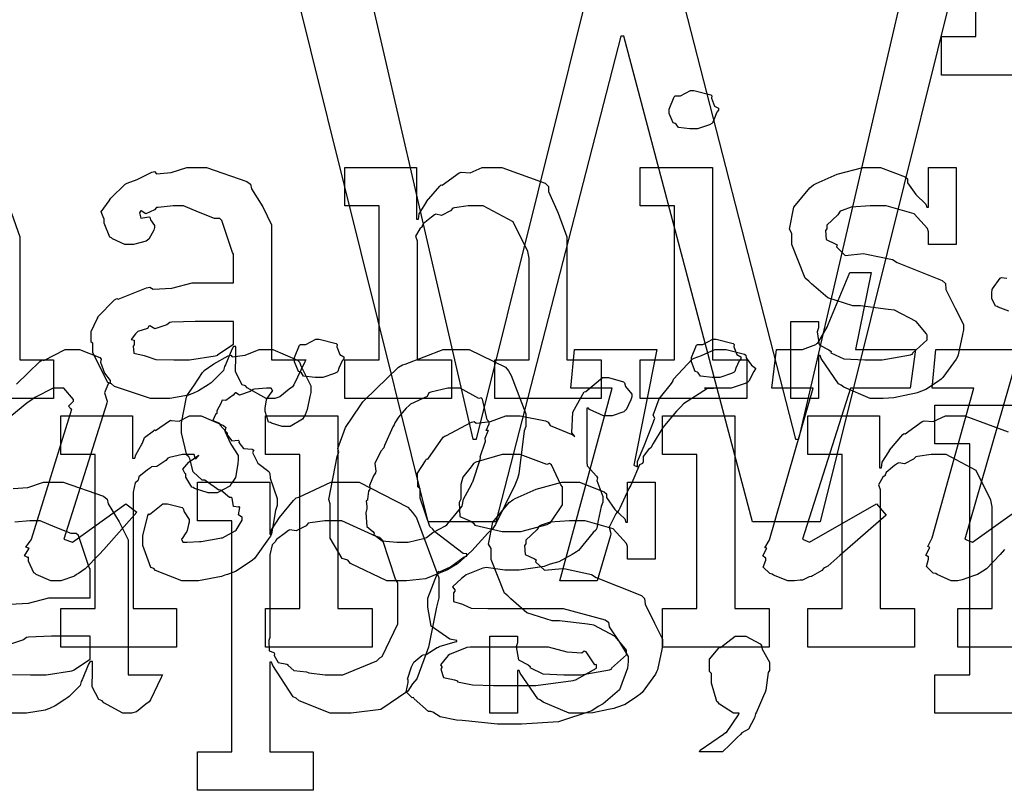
# Model space of a CAD drawing. Extents: x 0 to 8.5, y 0 to 11.
# Tile 99 of 256: x 2.419 to 2.774, y 3.754 to 4.032. Entities that reach past the tile are written whole.
import ezdxf

# ---------------------------------------------------------------- set-up
doc = ezdxf.new("R2010")
doc.units = 0
doc.layers.get('0').update_dxf_attribs({"linetype": 'CONTINUOUS'})

msp = doc.modelspace()

# ---------------------------------------------------------------- linework, layer by layer
at = {"color": 0}
for points in [[(2.79292, 4.01167), (2.75125, 4.01167), (2.75125, 4.02556), (2.75125, 4.02556), (2.76361, 4.02556), (2.76361, 4.10889), (2.75125, 4.10889), (2.75125, 4.12278), (2.77729, 4.12278)], [(2.54422, 4.04497), (2.58219, 3.88026), (2.5835, 3.88026), (2.62799, 4.05886)], [(2.65272, 4.05886), (2.69851, 3.88026), (2.69982, 3.88026), (2.73801, 4.04497)], [(2.75581, 4.04497), (2.70742, 3.85053), (2.68311, 3.85053), (2.63667, 4.02567), (2.63558, 4.02567), (2.59044, 3.85053), (2.56614, 3.85053), (2.51774, 4.04497)], [(2.41585, 3.96181), (2.41878, 3.95324), (2.41878, 3.95036), (2.41878, 3.9089), (2.43093, 3.9089), (2.43093, 3.89501), (2.39274, 3.89501)], [(2.77556, 3.92649), (2.77165, 3.92796), (2.77132, 3.92822), (2.77067, 3.92833), (2.76938, 3.93104), (2.76938, 3.93192), (2.76938, 3.93192), (2.76938, 3.93272), (2.76938, 3.933), (2.76938, 3.933), (2.76953, 3.9344), (2.76958, 3.93451), (2.76958, 3.93451), (2.7724, 3.93842), (2.77285, 3.93864), (2.77285, 3.93864), (2.77479, 3.93842)], [(2.41764, 3.90012), (2.42606, 3.90831), (2.42692, 3.9089), (2.42746, 3.90869), (2.43517, 3.9126), (2.43778, 3.9126), (2.44038, 3.9126), (2.44764, 3.90972), (2.44819, 3.90913), (2.44792, 3.90804), (2.44933, 3.90408), (2.45144, 3.90153), (2.45144, 3.90067), (2.45063, 3.90022), (2.44937, 3.89697), (2.45036, 3.89399), (2.45014, 3.89328), (2.43474, 3.84424), (2.43778, 3.84315), (2.45708, 3.85704), (2.46099, 3.854), (2.44906, 3.84056), (2.44737, 3.83876), (2.44233, 3.8335), (2.43994, 3.83187), (2.43929, 3.83143), (2.43847, 3.83089), (2.43354, 3.82926), (2.43192, 3.82926), (2.43192, 3.82926), (2.43001, 3.82926), (2.42475, 3.83143), (2.42432, 3.83187), (2.42389, 3.83208), (2.42193, 3.83632), (2.42193, 3.83772), (2.42165, 3.83762), (2.42046, 3.83822), (2.4221, 3.84071), (2.42215, 3.84099), (2.42199, 3.84093), (2.42101, 3.84131), (2.4229, 3.84403), (2.42301, 3.84424), (2.43756, 3.89111), (2.43728, 3.89111), (2.43631, 3.89219), (2.43821, 3.89399), (2.43821, 3.89458), (2.43821, 3.89458), (2.43463, 3.89871), (2.43343, 3.89871), (2.43087, 3.89871), (2.42421, 3.89529), (2.42324, 3.89458), (2.42133, 3.89328), (2.4159, 3.88883)], [(2.77393, 3.84056), (2.7724, 3.83871), (2.76747, 3.8335), (2.76481, 3.83187), (2.76417, 3.83143), (2.76275, 3.831), (2.75868, 3.82954), (2.75706, 3.82926), (2.75657, 3.82926), (2.75657, 3.82926), (2.75472, 3.82926), (2.74963, 3.83143), (2.74918, 3.83187), (2.74826, 3.83203), (2.74576, 3.83436), (2.74658, 3.83708), (2.74658, 3.83794), (2.74642, 3.83789), (2.74556, 3.83843), (2.7469, 3.84093), (2.74701, 3.84119), (2.74696, 3.84119), (2.74625, 3.84158), (2.74778, 3.84446), (2.74789, 3.84467), (2.76286, 3.89871), (2.74789, 3.89871), (2.74918, 3.9126), (2.77935, 3.9126), (2.7596, 3.84424), (2.76243, 3.84315), (2.78174, 3.85704)], [(2.80957, 3.78142), (2.74881, 3.78142), (2.74881, 3.79531), (2.74881, 3.79531), (2.76139, 3.79531), (2.76139, 3.87864), (2.74881, 3.87864), (2.74881, 3.89253), (2.80458, 3.89253)], [(2.79551, 3.80533), (2.75711, 3.80533), (2.75711, 3.81922), (2.76947, 3.81922), (2.76947, 3.8559), (2.76904, 3.85835), (2.76378, 3.86897), (2.75288, 3.87478), (2.74929, 3.87478), (2.74744, 3.87478), (2.74251, 3.87408), (2.74192, 3.87392), (2.74115, 3.87304), (2.73785, 3.87136), (2.73583, 3.87181), (2.7354, 3.87153), (2.73432, 3.87076), (2.73122, 3.86828), (2.73096, 3.86746), (2.73085, 3.86719), (2.73008, 3.86654), (2.72851, 3.86382), (2.72911, 3.86214), (2.72911, 3.86154), (2.72911, 3.81922), (2.74149, 3.81922), (2.74149, 3.80533), (2.70307, 3.80533), (2.70307, 3.81922), (2.70307, 3.81922), (2.71544, 3.81922), (2.71544, 3.87478), (2.70307, 3.87478), (2.70307, 3.88867), (2.72889, 3.88867), (2.72889, 3.87001), (2.72954, 3.87001), (2.72954, 3.87001), (2.72982, 3.87196), (2.73221, 3.87576), (2.73258, 3.87631), (2.73247, 3.87636), (2.73725, 3.88194), (2.73779, 3.88238), (2.73817, 3.88222), (2.74425, 3.88667), (2.74496, 3.88693), (2.74496, 3.88693), (2.74821, 3.88672), (2.75261, 3.88867), (2.75407, 3.88867), (2.75965, 3.88867), (2.77528, 3.88292)], [(2.41644, 3.86247), (2.42165, 3.86285), (2.42731, 3.86475), (2.42919, 3.86475), (2.43446, 3.86475), (2.44894, 3.85969), (2.45025, 3.85867), (2.45068, 3.85704), (2.45469, 3.85053), (2.45785, 3.84397), (2.45785, 3.84174), (2.45785, 3.79531), (2.47021, 3.79531), (2.46978, 3.79438), (2.46593, 3.78624), (2.46544, 3.78554), (2.46425, 3.78472), (2.46083, 3.78196), (2.45904, 3.78142), (2.4585, 3.78142), (2.456, 3.78142), (2.44906, 3.78521), (2.44851, 3.78597), (2.44732, 3.78635), (2.44488, 3.79096), (2.44504, 3.79665), (2.44504, 3.79856), (2.44504, 3.80007), (2.44417, 3.80007), (2.44362, 3.7991), (2.44125, 3.79351), (2.44092, 3.79292), (2.4406, 3.79144), (2.43664, 3.78749), (2.43614, 3.78706), (2.435, 3.78635), (2.43158, 3.78413), (2.42947, 3.78321), (2.42876, 3.78293), (2.4279, 3.78256), (2.42122, 3.78142), (2.419, 3.78142), (2.419, 3.78142), (2.41428, 3.78142)], [(2.41515, 3.82081), (2.42199, 3.82118), (2.42931, 3.82308), (2.43181, 3.82308), (2.44417, 3.82308), (2.44417, 3.8335), (2.44385, 3.83404), (2.44, 3.8456), (2.43918, 3.84631), (2.43733, 3.84631), (2.43153, 3.84858), (2.42617, 3.85086), (2.42443, 3.85086), (2.42242, 3.85086), (2.41699, 3.85032)], [(2.41618, 3.79546), (2.42269, 3.79531), (2.42486, 3.79531), (2.42486, 3.79531), (2.42828, 3.79531), (2.43756, 3.79676), (2.43853, 3.79704), (2.43847, 3.79719), (2.44417, 3.801), (2.44417, 3.80225), (2.44417, 3.80919), (2.43332, 3.80919), (2.43028, 3.80919), (2.42199, 3.80886), (2.42117, 3.80875), (2.42008, 3.80789), (2.41581, 3.80653)]]:
    msp.add_lwpolyline(points, dxfattribs=at)
for points in [[(2.66189, 3.99224), (2.66049, 3.99224), (2.65631, 3.99274), (2.65549, 3.99393), (2.65517, 3.99419), (2.6544, 3.99436), (2.653, 3.99783), (2.653, 3.99897), (2.653, 3.9994), (2.653, 3.9994), (2.65479, 4.00385), (2.65517, 4.00418), (2.65517, 4.00418), (2.65713, 4.00418), (2.66069, 4.00613), (2.66189, 4.00613), (2.66189, 4.00613), (2.66803, 4.0045), (2.6684, 4.00418), (2.66829, 4.00331), (2.66938, 4.00049), (2.67079, 3.99968), (2.67079, 3.9994), (2.67079, 3.99897), (2.67025, 3.99821), (2.66906, 3.99556), (2.66863, 3.99442), (2.6684, 3.99419), (2.66749, 3.99371), (2.66325, 3.99224), (2.66189, 3.99224)], [(2.47071, 3.89501), (2.46599, 3.89501), (2.45296, 3.89936), (2.45182, 3.90022), (2.45057, 3.90072), (2.4451, 3.91146), (2.4451, 3.91499), (2.44456, 3.91525), (2.4445, 3.91917), (2.44672, 3.92367), (2.44706, 3.92432), (2.44694, 3.92443), (2.45301, 3.93061), (2.45378, 3.93104), (2.45426, 3.93083), (2.46446, 3.93494), (2.46571, 3.93517), (2.46685, 3.9344), (2.47368, 3.93479), (2.48101, 3.93668), (2.48351, 3.93668), (2.49588, 3.93668), (2.49588, 3.9471), (2.49556, 3.94764), (2.49169, 3.95921), (2.49089, 3.9599), (2.48904, 3.9599), (2.48324, 3.96218), (2.47786, 3.96446), (2.47613, 3.96446), (2.47412, 3.96446), (2.46869, 3.96392), (2.4681, 3.96382), (2.46744, 3.96306), (2.46431, 3.96164), (2.46257, 3.96268), (2.46224, 3.96251), (2.46224, 3.96229), (2.46197, 3.96197), (2.46251, 3.96001), (2.46539, 3.96056), (2.46571, 3.96035), (2.46588, 3.95942), (2.46744, 3.95736), (2.46744, 3.95665), (2.46718, 3.95568), (2.46528, 3.95242), (2.46485, 3.9521), (2.46442, 3.95171), (2.45985, 3.95057), (2.45833, 3.95057), (2.45671, 3.95057), (2.45226, 3.95258), (2.45182, 3.95296), (2.45128, 3.95318), (2.44922, 3.95822), (2.44922, 3.9599), (2.44906, 3.9599), (2.44819, 3.96235), (2.45101, 3.96631), (2.45139, 3.96685), (2.45167, 3.96724), (2.45682, 3.97228), (2.45747, 3.97271), (2.45747, 3.97265), (2.46115, 3.97401), (2.46647, 3.97661), (2.46744, 3.97683), (2.46815, 3.97607), (2.47336, 3.97646), (2.479, 3.97835), (2.4809, 3.97835), (2.48617, 3.97835), (2.50065, 3.97331), (2.50196, 3.97228), (2.50239, 3.97065), (2.5064, 3.96414), (2.50956, 3.95757), (2.50956, 3.95535), (2.50956, 3.9089), (2.52192, 3.9089), (2.52149, 3.90799), (2.51764, 3.89985), (2.51714, 3.89914), (2.51594, 3.89833), (2.51253, 3.89556), (2.51074, 3.89501), (2.51019, 3.89501), (2.50771, 3.89501), (2.50076, 3.89882), (2.50022, 3.89958), (2.49903, 3.89996), (2.49658, 3.90457), (2.49675, 3.91026), (2.49675, 3.91217), (2.49675, 3.91368), (2.49588, 3.91368), (2.49533, 3.91271), (2.49294, 3.90712), (2.49262, 3.90653), (2.49229, 3.90506), (2.48833, 3.9011), (2.48785, 3.90067), (2.48671, 3.89996), (2.48329, 3.89774), (2.48118, 3.89681), (2.48047, 3.89654), (2.4796, 3.89615), (2.47293, 3.89501), (2.47071, 3.89501)], [(2.53608, 3.9089), (2.54844, 3.9089), (2.54844, 3.96446), (2.53608, 3.96446), (2.53608, 3.97835), (2.5619, 3.97835), (2.5619, 3.95969), (2.56256, 3.95969), (2.56256, 3.95969), (2.56282, 3.96164), (2.56521, 3.96544), (2.5656, 3.96599), (2.56549, 3.96604), (2.57026, 3.97163), (2.57081, 3.97206), (2.57118, 3.9719), (2.57726, 3.97635), (2.57796, 3.97661), (2.57796, 3.97661), (2.58122, 3.9764), (2.58561, 3.97835), (2.58708, 3.97835), (2.59267, 3.97835), (2.60829, 3.9726), (2.60943, 3.9714), (2.60954, 3.96967), (2.61296, 3.96181), (2.61615, 3.95324), (2.61615, 3.95036), (2.61615, 3.9089), (2.62853, 3.9089), (2.62853, 3.89501), (2.59011, 3.89501), (2.59011, 3.9089), (2.60249, 3.9089), (2.60249, 3.94558), (2.60206, 3.94803), (2.59679, 3.95865), (2.58589, 3.96446), (2.58231, 3.96446), (2.58046, 3.96446), (2.57553, 3.96376), (2.57493, 3.9636), (2.57417, 3.96272), (2.57086, 3.96104), (2.56885, 3.96149), (2.56842, 3.96121), (2.56733, 3.96044), (2.56424, 3.95796), (2.56396, 3.95714), (2.56386, 3.95687), (2.5631, 3.95622), (2.56153, 3.9535), (2.56213, 3.95182), (2.56213, 3.95122), (2.56213, 3.9089), (2.57449, 3.9089), (2.57449, 3.89501), (2.53608, 3.89501), (2.53608, 3.9089)], [(2.64258, 3.9089), (2.65494, 3.9089), (2.65494, 3.96446), (2.64258, 3.96446), (2.64258, 3.97835), (2.66863, 3.97835), (2.66863, 3.9089), (2.68099, 3.9089), (2.68099, 3.89501), (2.64258, 3.89501), (2.64258, 3.9089)], [(2.72894, 3.89501), (2.72547, 3.89501), (2.71604, 3.89903), (2.71506, 3.89979), (2.71408, 3.90022), (2.70779, 3.90944), (2.70747, 3.91043), (2.70682, 3.91043), (2.70682, 3.89501), (2.69683, 3.89501), (2.69683, 3.92279), (2.70682, 3.92279), (2.70682, 3.92042), (2.70637, 3.91906), (2.70714, 3.91428), (2.71061, 3.91249), (2.71137, 3.91194), (2.71126, 3.91151), (2.71599, 3.90929), (2.72358, 3.9089), (2.72613, 3.9089), (2.72982, 3.9089), (2.74001, 3.91075), (2.74089, 3.91108), (2.74072, 3.91129), (2.7461, 3.91618), (2.7461, 3.91781), (2.74576, 3.91829), (2.74208, 3.92275), (2.73432, 3.92681), (2.73199, 3.92714), (2.722, 3.92844), (2.71929, 3.92844), (2.71018, 3.93126), (2.70437, 3.93631), (2.70335, 3.93733), (2.7021, 3.93837), (2.69726, 3.95047), (2.69726, 3.95449), (2.6964, 3.95606), (2.69792, 3.96403), (2.70378, 3.97103), (2.70508, 3.97206), (2.706, 3.9725), (2.7136, 3.97586), (2.72282, 3.97835), (2.72592, 3.97835), (2.72917, 3.97835), (2.73807, 3.97493), (2.73893, 3.97424), (2.73893, 3.97282), (2.74192, 3.96853), (2.74556, 3.96511), (2.74588, 3.96403), (2.74653, 3.96403), (2.74653, 3.97835), (2.75651, 3.97835), (2.75651, 3.95057), (2.74653, 3.95057), (2.74653, 3.95514), (2.74615, 3.95632), (2.74132, 3.96158), (2.73122, 3.96446), (2.72786, 3.96446), (2.72553, 3.96446), (2.71864, 3.96397), (2.71539, 3.96283), (2.71463, 3.96251), (2.71382, 3.96121), (2.70985, 3.95747), (2.70985, 3.95622), (2.70936, 3.95557), (2.70958, 3.95231), (2.71289, 3.95079), (2.71354, 3.95036), (2.71332, 3.94971), (2.71653, 3.94661), (2.72304, 3.94726), (2.72418, 3.9471), (2.73351, 3.94515), (2.73519, 3.94401), (2.75151, 3.9375), (2.75261, 3.93647), (2.75282, 3.93435), (2.75618, 3.92757), (2.75911, 3.92171), (2.75911, 3.91976), (2.75885, 3.91803), (2.75726, 3.91075), (2.75694, 3.91), (2.75657, 3.90918), (2.75174, 3.90256), (2.75108, 3.90196), (2.74978, 3.90093), (2.74561, 3.89817), (2.74246, 3.89708), (2.74154, 3.89675), (2.73964, 3.89638), (2.734, 3.89524), (2.73019, 3.89501), (2.72894, 3.89501)], [(2.6976, 3.82926), (2.69575, 3.82926), (2.6906, 3.83128), (2.69021, 3.83165), (2.68929, 3.83182), (2.6869, 3.83415), (2.68782, 3.83669), (2.68782, 3.83751), (2.68767, 3.83746), (2.68674, 3.83822), (2.68815, 3.84071), (2.68826, 3.84099), (2.68815, 3.84093), (2.68756, 3.84115), (2.68907, 3.84381), (2.68913, 3.84403), (2.70497, 3.89871), (2.69, 3.89871), (2.69174, 3.9126), (2.69933, 3.9126), (2.70107, 3.9126), (2.70589, 3.91444), (2.70628, 3.91476), (2.7066, 3.91499), (2.71007, 3.92096), (2.71039, 3.92171), (2.71821, 3.94038), (2.72581, 3.94038), (2.72017, 3.9126), (2.74186, 3.9126), (2.7399, 3.89871), (2.71843, 3.89871), (2.70107, 3.84424), (2.70367, 3.84315), (2.72775, 3.85704), (2.73122, 3.85292), (2.71451, 3.83838), (2.71349, 3.8374), (2.71024, 3.83453), (2.70899, 3.83388), (2.70865, 3.83361), (2.70806, 3.83296), (2.70464, 3.831), (2.70432, 3.83078), (2.70344, 3.83062), (2.70128, 3.82958), (2.70107, 3.82949), (2.70019, 3.82949), (2.69824, 3.82926), (2.6976, 3.82926)], [(2.47657, 3.9089), (2.47999, 3.9089), (2.48926, 3.91037), (2.49024, 3.91064), (2.49018, 3.91081), (2.49588, 3.91461), (2.49588, 3.91585), (2.49588, 3.92279), (2.48503, 3.92279), (2.48199, 3.92279), (2.47368, 3.92247), (2.47287, 3.92236), (2.47179, 3.9215), (2.4675, 3.92014), (2.46571, 3.92122), (2.46528, 3.92106), (2.4649, 3.92025), (2.46137, 3.91911), (2.46115, 3.91889), (2.46056, 3.91829), (2.45899, 3.91624), (2.46007, 3.91596), (2.46007, 3.91585), (2.46007, 3.91433), (2.45969, 3.9139), (2.45996, 3.91129), (2.46365, 3.91049), (2.46442, 3.91021), (2.46442, 3.91021), (2.46789, 3.90907), (2.47439, 3.9089), (2.47657, 3.9089)], [(2.52675, 3.90256), (2.52533, 3.90256), (2.52115, 3.90306), (2.52035, 3.90424), (2.52001, 3.90451), (2.51926, 3.90468), (2.51785, 3.90815), (2.51785, 3.90929), (2.51785, 3.90972), (2.51785, 3.90972), (2.51964, 3.91417), (2.52001, 3.9145), (2.52001, 3.9145), (2.52197, 3.9145), (2.52556, 3.91644), (2.52675, 3.91644), (2.52675, 3.91644), (2.53288, 3.91482), (2.53326, 3.9145), (2.53315, 3.91363), (2.53424, 3.91081), (2.53564, 3.91), (2.53564, 3.90972), (2.53564, 3.90929), (2.5351, 3.90853), (2.5339, 3.90587), (2.53347, 3.90474), (2.53326, 3.90451), (2.53233, 3.90403), (2.5281, 3.90256), (2.52675, 3.90256)], [(2.66992, 3.90256), (2.66851, 3.90256), (2.66433, 3.90306), (2.66351, 3.90424), (2.66319, 3.90451), (2.66243, 3.90468), (2.66103, 3.90815), (2.66103, 3.90929), (2.66103, 3.90972), (2.66103, 3.90972), (2.66282, 3.91417), (2.66319, 3.9145), (2.66319, 3.9145), (2.66515, 3.9145), (2.66872, 3.91644), (2.66992, 3.91644), (2.66992, 3.91644), (2.67606, 3.91482), (2.67643, 3.9145), (2.67632, 3.91363), (2.6774, 3.91081), (2.67882, 3.91), (2.67882, 3.90972), (2.67882, 3.90929), (2.67828, 3.90853), (2.67708, 3.90587), (2.67665, 3.90474), (2.67643, 3.90451), (2.67551, 3.90403), (2.67128, 3.90256), (2.66992, 3.90256)], [(2.48058, 3.82926), (2.47721, 3.82926), (2.46778, 3.8329), (2.46712, 3.83361), (2.4661, 3.83404), (2.46322, 3.84201), (2.46322, 3.84467), (2.46317, 3.84538), (2.465, 3.85275), (2.46539, 3.85335), (2.46556, 3.85314), (2.47043, 3.85704), (2.47211, 3.85704), (2.47211, 3.85704), (2.47738, 3.85563), (2.47775, 3.85531), (2.47803, 3.85406), (2.47993, 3.85129), (2.47993, 3.85032), (2.47965, 3.84956), (2.47917, 3.84739), (2.47906, 3.84706), (2.47874, 3.84646), (2.47732, 3.84446), (2.47711, 3.84424), (2.47754, 3.84315), (2.47922, 3.84315), (2.48361, 3.84337), (2.48426, 3.84337), (2.48426, 3.84343), (2.49089, 3.84457), (2.49143, 3.84467), (2.49192, 3.84472), (2.49647, 3.84722), (2.49685, 3.8475), (2.49685, 3.8475), (2.49903, 3.85107), (2.49903, 3.85226), (2.49886, 3.85221), (2.49767, 3.85303), (2.4981, 3.85568), (2.49794, 3.85596), (2.49772, 3.85574), (2.49588, 3.85607), (2.49544, 3.859), (2.49511, 3.85921), (2.49447, 3.85932), (2.49137, 3.86182), (2.491, 3.86203), (2.49056, 3.86187), (2.48606, 3.86518), (2.48557, 3.8655), (2.48454, 3.8655), (2.48133, 3.86854), (2.48014, 3.87321), (2.47971, 3.87397), (2.479, 3.87451), (2.47711, 3.8826), (2.47711, 3.88525), (2.47706, 3.88624), (2.47889, 3.89551), (2.47928, 3.89632), (2.47928, 3.89632), (2.48156, 3.89953), (2.48469, 3.9044), (2.48535, 3.905), (2.48529, 3.90511), (2.48872, 3.9075), (2.49397, 3.91032), (2.4949, 3.91064), (2.49539, 3.91004), (2.50006, 3.91064), (2.5051, 3.9126), (2.50683, 3.9126), (2.51004, 3.9126), (2.51899, 3.90881), (2.51964, 3.90804), (2.52024, 3.90653), (2.52376, 3.89953), (2.52376, 3.89719), (2.52339, 3.89567), (2.52246, 3.891), (2.52171, 3.88911), (2.52138, 3.88851), (2.52078, 3.88758), (2.51633, 3.88482), (2.51486, 3.88482), (2.51346, 3.88482), (2.50956, 3.88612), (2.50922, 3.88633), (2.50851, 3.8865), (2.50726, 3.89031), (2.50726, 3.89154), (2.50726, 3.89154), (2.50782, 3.89453), (2.50792, 3.89481), (2.50792, 3.89481), (2.50982, 3.89746), (2.5101, 3.89762), (2.50944, 3.89871), (2.50782, 3.89871), (2.50347, 3.89839), (2.50293, 3.89828), (2.50185, 3.89751), (2.49799, 3.89615), (2.49669, 3.89708), (2.49642, 3.89697), (2.49576, 3.89615), (2.49306, 3.89421), (2.49181, 3.89437), (2.49164, 3.89415), (2.49126, 3.89312), (2.4899, 3.89051), (2.4899, 3.8896), (2.48936, 3.88926), (2.48844, 3.8871), (2.49061, 3.88624), (2.49078, 3.8859), (2.49094, 3.88553), (2.49328, 3.88292), (2.4936, 3.88265), (2.4936, 3.88189), (2.49528, 3.87967), (2.4975, 3.87989), (2.49794, 3.87961), (2.49783, 3.87907), (2.49951, 3.87696), (2.50265, 3.87668), (2.50315, 3.87636), (2.50276, 3.87554), (2.50467, 3.87164), (2.50857, 3.86865), (2.509, 3.86789), (2.50906, 3.86626), (2.51161, 3.85889), (2.51161, 3.85639), (2.51107, 3.8546), (2.5101, 3.84896), (2.5096, 3.84614), (2.50922, 3.84532), (2.50846, 3.84435), (2.50342, 3.83729), (2.50271, 3.83664), (2.50119, 3.83561), (2.49664, 3.83263), (2.49371, 3.83154), (2.49274, 3.83122), (2.4916, 3.83074), (2.48329, 3.82926), (2.48058, 3.82926)], [(2.55593, 3.82926), (2.55122, 3.82926), (2.53808, 3.83544), (2.53706, 3.83664), (2.53504, 3.83729), (2.53076, 3.84462), (2.53076, 3.85394), (2.53076, 3.85704), (2.53022, 3.85856), (2.53326, 3.87408), (2.53381, 3.87571), (2.53353, 3.87696), (2.53629, 3.8845), (2.5415, 3.89236), (2.54249, 3.89372), (2.54312, 3.89437), (2.55539, 3.90631), (2.55681, 3.90717), (2.55783, 3.90739), (2.5715, 3.9126), (2.57611, 3.9126), (2.58083, 3.9126), (2.59392, 3.90631), (2.595, 3.905), (2.59597, 3.90326), (2.60129, 3.88943), (2.60129, 3.88482), (2.60069, 3.88336), (2.59874, 3.86778), (2.59825, 3.86615), (2.59739, 3.86376), (2.59033, 3.84956), (2.58936, 3.84814), (2.58763, 3.84636), (2.58182, 3.84), (2.57667, 3.83539), (2.57525, 3.83447), (2.57308, 3.83317), (2.56506, 3.82992), (2.55821, 3.82926), (2.55593, 3.82926)], [(2.63249, 3.89871), (2.61751, 3.89871), (2.61882, 3.9126), (2.64854, 3.9126), (2.64031, 3.87093), (2.6416, 3.87028), (2.6416, 3.87224), (2.64393, 3.87793), (2.64735, 3.88656), (2.64789, 3.88786), (2.64729, 3.88894), (2.64942, 3.89486), (2.65381, 3.90044), (2.6544, 3.90132), (2.65451, 3.90201), (2.66129, 3.90913), (2.662, 3.90956), (2.662, 3.90956), (2.66465, 3.91049), (2.66949, 3.9126), (2.67111, 3.9126), (2.6735, 3.9126), (2.68012, 3.91097), (2.68067, 3.91064), (2.68083, 3.90967), (2.68272, 3.90696), (2.68414, 3.90597), (2.68414, 3.90565), (2.68349, 3.90468), (2.68175, 3.90126), (2.68132, 3.90088), (2.68044, 3.90033), (2.6754, 3.89871), (2.67372, 3.89871), (2.67225, 3.89871), (2.66894, 3.89871), (2.66786, 3.89871), (2.66732, 3.89871), (2.66569, 3.89871), (2.66569, 3.89871), (2.66569, 3.89871), (2.66635, 3.89871), (2.66656, 3.89871), (2.66656, 3.89871), (2.66835, 3.89871), (2.66894, 3.89871), (2.66808, 3.89871), (2.66678, 3.8986), (2.65815, 3.89301), (2.65722, 3.89199), (2.6556, 3.8904), (2.65072, 3.8845), (2.64725, 3.87875), (2.64638, 3.87722), (2.64556, 3.87663), (2.64361, 3.87408), (2.64361, 3.87213), (2.64333, 3.87158), (2.64231, 3.87099), (2.63954, 3.86453), (2.63921, 3.86376), (2.63851, 3.86253), (2.63519, 3.85547), (2.63487, 3.85465), (2.63374, 3.85335), (2.6314, 3.84858), (2.632, 3.84625), (2.63183, 3.84554), (2.62706, 3.82926), (2.61361, 3.82926), (2.63249, 3.89871)], [(2.59526, 3.77756), (2.59104, 3.77756), (2.57949, 3.77865), (2.57835, 3.77886), (2.57633, 3.77897), (2.57042, 3.78011), (2.56776, 3.78179), (2.56706, 3.78212), (2.56619, 3.78207), (2.56108, 3.78662), (2.56076, 3.78711), (2.56028, 3.787), (2.55817, 3.78911), (2.55881, 3.79254), (2.55881, 3.79362), (2.55865, 3.79368), (2.56006, 3.79824), (2.56033, 3.79861), (2.56033, 3.79861), (2.56093, 3.79981), (2.56381, 3.80225), (2.56424, 3.80251), (2.56424, 3.80251), (2.56532, 3.80263), (2.56933, 3.80512), (2.56988, 3.80533), (2.57004, 3.80556), (2.57585, 3.80718), (2.57639, 3.80729), (2.57639, 3.80772), (2.57394, 3.80811), (2.56717, 3.81288), (2.56597, 3.81976), (2.56597, 3.82206), (2.56592, 3.82297), (2.56939, 3.83203), (2.5701, 3.83268), (2.57021, 3.83251), (2.57417, 3.83431), (2.5791, 3.83789), (2.58008, 3.83811), (2.58008, 3.83897), (2.57872, 3.83903), (2.56847, 3.8469), (2.56771, 3.84787), (2.56674, 3.84885), (2.56315, 3.85906), (2.56315, 3.86242), (2.56233, 3.86317), (2.56228, 3.868), (2.56511, 3.8725), (2.56554, 3.87326), (2.56592, 3.8731), (2.5715, 3.88097), (2.57226, 3.88151), (2.57243, 3.88157), (2.58171, 3.88644), (2.58268, 3.88672), (2.58339, 3.88607), (2.5886, 3.88672), (2.59407, 3.88867), (2.59592, 3.88867), (2.59928, 3.88867), (2.6084, 3.88688), (2.60938, 3.8865), (2.61014, 3.88519), (2.61828, 3.88183), (2.61893, 3.88129), (2.61794, 3.8826), (2.61828, 3.89003), (2.62181, 3.89654), (2.6224, 3.89735), (2.62289, 3.89751), (2.62901, 3.90256), (2.63108, 3.90256), (2.63108, 3.90256), (2.6365, 3.90093), (2.63693, 3.90061), (2.63721, 3.89936), (2.63954, 3.8966), (2.63954, 3.89561), (2.63917, 3.89453), (2.63753, 3.89094), (2.63715, 3.89063), (2.63661, 3.89014), (2.63243, 3.88867), (2.63108, 3.88867), (2.62929, 3.88867), (2.62429, 3.89106), (2.62392, 3.8915), (2.62326, 3.8915), (2.62326, 3.87196), (2.62337, 3.87071), (2.62685, 3.86692), (2.62717, 3.86632), (2.62696, 3.86535), (2.62912, 3.8596), (2.62912, 3.85764), (2.62853, 3.85607), (2.62744, 3.85097), (2.62696, 3.84819), (2.62651, 3.84744), (2.62565, 3.84668), (2.62033, 3.84017), (2.61957, 3.83963), (2.618, 3.83871), (2.61322, 3.8361), (2.61014, 3.83518), (2.60915, 3.83485), (2.60796, 3.83442), (2.5989, 3.83311), (2.59592, 3.83311), (2.59375, 3.83311), (2.58789, 3.83388), (2.58724, 3.83399), (2.58583, 3.83376), (2.57981, 3.83132), (2.57921, 3.83094), (2.57807, 3.83008), (2.57488, 3.82704), (2.57574, 3.8259), (2.57574, 3.82553), (2.57519, 3.82487), (2.57525, 3.82172), (2.57844, 3.82081), (2.579, 3.82053), (2.579, 3.82053), (2.58154, 3.81939), (2.58757, 3.81922), (2.58963, 3.81922), (2.60938, 3.81922), (2.61481, 3.81922), (2.62989, 3.81511), (2.63108, 3.81424), (2.6314, 3.81267), (2.63514, 3.80713), (2.63824, 3.80192), (2.63824, 3.80013), (2.63797, 3.79775), (2.6351, 3.78993), (2.62918, 3.78489), (2.62739, 3.78386), (2.62506, 3.78228), (2.61313, 3.77838), (2.59972, 3.77756), (2.59526, 3.77756)], [(2.55658, 3.84315), (2.55881, 3.84315), (2.56483, 3.84462), (2.56549, 3.84489), (2.56549, 3.84489), (2.56771, 3.84668), (2.57232, 3.84901), (2.57286, 3.84944), (2.57286, 3.84944), (2.5779, 3.85553), (2.57829, 3.85618), (2.57829, 3.85618), (2.57878, 3.85872), (2.58171, 3.86393), (2.58197, 3.86464), (2.58214, 3.8649), (2.58479, 3.87299), (2.58501, 3.87354), (2.58479, 3.87397), (2.58664, 3.87924), (2.58675, 3.87961), (2.58675, 3.87961), (2.58658, 3.88069), (2.58778, 3.88331), (2.58783, 3.88351), (2.58772, 3.88346), (2.58703, 3.88346), (2.58806, 3.88579), (2.58806, 3.88656), (2.5874, 3.88732), (2.58567, 3.89469), (2.58524, 3.89524), (2.58431, 3.89497), (2.57764, 3.89871), (2.57547, 3.89871), (2.57319, 3.89871), (2.567, 3.89729), (2.56635, 3.89697), (2.56569, 3.89567), (2.55974, 3.8929), (2.55919, 3.89242), (2.55817, 3.89144), (2.55533, 3.88829), (2.5541, 3.88618), (2.55376, 3.88547), (2.55328, 3.88476), (2.55029, 3.87799), (2.55007, 3.87722), (2.54899, 3.87603), (2.54688, 3.87147), (2.54719, 3.86876), (2.54704, 3.86811), (2.54639, 3.86708), (2.54492, 3.86356), (2.54514, 3.86253), (2.54508, 3.86225), (2.54454, 3.86154), (2.54422, 3.85861), (2.54422, 3.85835), (2.54378, 3.85807), (2.544, 3.85601), (2.544, 3.85531), (2.54363, 3.85379), (2.54394, 3.84885), (2.54617, 3.847), (2.5466, 3.8464), (2.54644, 3.84592), (2.54949, 3.84358), (2.55479, 3.84315), (2.55658, 3.84315)], [(2.4336, 3.81922), (2.44596, 3.81922), (2.44596, 3.87478), (2.4336, 3.87478), (2.4336, 3.88867), (2.45942, 3.88867), (2.45942, 3.87349), (2.46029, 3.87349), (2.46029, 3.87349), (2.46061, 3.87468), (2.46278, 3.87847), (2.46311, 3.8789), (2.46311, 3.8789), (2.46382, 3.88092), (2.46701, 3.88336), (2.46744, 3.88368), (2.46772, 3.8834), (2.47276, 3.88693), (2.47331, 3.88715), (2.47331, 3.88704), (2.47624, 3.88678), (2.48004, 3.88867), (2.48133, 3.88867), (2.48426, 3.88867), (2.49229, 3.88525), (2.49306, 3.88456), (2.49278, 3.88319), (2.4949, 3.87853), (2.49761, 3.87446), (2.49761, 3.87304), (2.4974, 3.87142), (2.49658, 3.86649), (2.49544, 3.86469), (2.49501, 3.86415), (2.49457, 3.86333), (2.49001, 3.86089), (2.4885, 3.86089), (2.48671, 3.86089), (2.48178, 3.86253), (2.48133, 3.86285), (2.48085, 3.86301), (2.47874, 3.86664), (2.47874, 3.86783), (2.47846, 3.86783), (2.4776, 3.86947), (2.47982, 3.87196), (2.48004, 3.87218), (2.47999, 3.87218), (2.47993, 3.87218), (2.48296, 3.87429), (2.48329, 3.87435), (2.48329, 3.87457), (2.48318, 3.87418), (2.48221, 3.87304), (2.48172, 3.87478), (2.48156, 3.87478), (2.48096, 3.87478), (2.4796, 3.87478), (2.47917, 3.87478), (2.47743, 3.87478), (2.47276, 3.87369), (2.47222, 3.87349), (2.47146, 3.87256), (2.46821, 3.87039), (2.46631, 3.87033), (2.46593, 3.87001), (2.46485, 3.86925), (2.46175, 3.86669), (2.46153, 3.86556), (2.46137, 3.86524), (2.46044, 3.86453), (2.45964, 3.86117), (2.45964, 3.86003), (2.45964, 3.81922), (2.47526, 3.81922), (2.47526, 3.80533), (2.4336, 3.80533), (2.4336, 3.81922)], [(2.50743, 3.81922), (2.51981, 3.81922), (2.51981, 3.87478), (2.50743, 3.87478), (2.50743, 3.88867), (2.53347, 3.88867), (2.53347, 3.81922), (2.54585, 3.81922), (2.54585, 3.80533), (2.50743, 3.80533), (2.50743, 3.81922)], [(2.65061, 3.81922), (2.66297, 3.81922), (2.66297, 3.87478), (2.65061, 3.87478), (2.65061, 3.88867), (2.67665, 3.88867), (2.67665, 3.81922), (2.68901, 3.81922), (2.68901, 3.80533), (2.65061, 3.80533), (2.65061, 3.81922)], [(2.59614, 3.847), (2.59956, 3.847), (2.60906, 3.84956), (2.60981, 3.85004), (2.61035, 3.85037), (2.61458, 3.85667), (2.61458, 3.85872), (2.61458, 3.86307), (2.61393, 3.86382), (2.61057, 3.87104), (2.60981, 3.87153), (2.60883, 3.87121), (2.59928, 3.87478), (2.59614, 3.87478), (2.59272, 3.87478), (2.58322, 3.87207), (2.58247, 3.87153), (2.58154, 3.87028), (2.57861, 3.8666), (2.5779, 3.86399), (2.5779, 3.86307), (2.5779, 3.85872), (2.57721, 3.85747), (2.57747, 3.85238), (2.58171, 3.85058), (2.58247, 3.85004), (2.58296, 3.84928), (2.59283, 3.847), (2.59614, 3.847)], [(2.48292, 3.76753), (2.49528, 3.76753), (2.49528, 3.85086), (2.48292, 3.85086), (2.48292, 3.86475), (2.50896, 3.86475), (2.50896, 3.84608), (2.5096, 3.84608), (2.5096, 3.8476), (2.51247, 3.852), (2.51747, 3.85824), (2.5185, 3.8591), (2.51942, 3.85938), (2.53093, 3.86475), (2.53478, 3.86475), (2.54118, 3.86475), (2.55875, 3.85574), (2.56039, 3.85389), (2.5619, 3.85189), (2.56993, 3.83029), (2.56993, 3.82308), (2.56907, 3.81972), (2.56619, 3.80524), (2.56196, 3.79389), (2.56039, 3.79204), (2.55871, 3.78939), (2.54904, 3.78276), (2.53831, 3.78142), (2.53478, 3.78142), (2.53071, 3.78142), (2.51953, 3.78597), (2.5185, 3.78683), (2.51742, 3.78733), (2.51004, 3.79861), (2.5096, 3.79986), (2.50896, 3.79986), (2.50896, 3.76753), (2.52458, 3.76753), (2.52458, 3.75364), (2.48292, 3.75364), (2.48292, 3.76753)], [(2.62044, 3.78142), (2.61697, 3.78142), (2.60753, 3.78543), (2.60656, 3.78618), (2.60558, 3.78662), (2.59928, 3.79585), (2.59896, 3.79682), (2.59831, 3.79682), (2.59831, 3.78142), (2.58832, 3.78142), (2.58832, 3.80919), (2.59831, 3.80919), (2.59831, 3.80681), (2.59787, 3.80544), (2.59864, 3.80067), (2.60211, 3.79889), (2.60286, 3.79833), (2.60275, 3.7979), (2.60747, 3.79568), (2.61507, 3.79531), (2.61762, 3.79531), (2.62131, 3.79531), (2.63151, 3.79715), (2.63238, 3.79747), (2.63222, 3.79769), (2.63758, 3.80257), (2.63758, 3.80419), (2.63726, 3.80469), (2.63357, 3.80914), (2.62582, 3.81321), (2.62349, 3.81353), (2.6135, 3.81483), (2.61079, 3.81483), (2.60167, 3.81765), (2.59586, 3.82269), (2.59483, 3.82374), (2.59358, 3.82476), (2.58876, 3.83686), (2.58876, 3.84088), (2.58789, 3.84244), (2.58942, 3.85042), (2.59526, 3.85742), (2.59657, 3.85846), (2.5975, 3.85889), (2.60508, 3.86225), (2.61431, 3.86475), (2.6174, 3.86475), (2.62067, 3.86475), (2.62956, 3.86133), (2.63043, 3.86062), (2.63043, 3.85921), (2.6334, 3.85493), (2.63704, 3.85151), (2.63738, 3.85042), (2.63803, 3.85042), (2.63803, 3.86475), (2.648, 3.86475), (2.648, 3.83697), (2.63803, 3.83697), (2.63803, 3.84153), (2.63764, 3.84272), (2.63282, 3.84799), (2.62272, 3.85086), (2.61936, 3.85086), (2.61703, 3.85086), (2.61014, 3.85037), (2.60688, 3.84924), (2.60613, 3.8489), (2.60531, 3.8476), (2.60135, 3.84386), (2.60135, 3.84261), (2.60086, 3.84196), (2.60107, 3.83871), (2.60439, 3.83718), (2.60504, 3.83675), (2.60482, 3.8361), (2.60801, 3.83301), (2.61453, 3.83365), (2.61567, 3.8335), (2.625, 3.83154), (2.62668, 3.8304), (2.64301, 3.82389), (2.6441, 3.82286), (2.64432, 3.82075), (2.64768, 3.81396), (2.65061, 3.80811), (2.65061, 3.80615), (2.65033, 3.80442), (2.64876, 3.79715), (2.64844, 3.79639), (2.64806, 3.79557), (2.64324, 3.78896), (2.64258, 3.78836), (2.64128, 3.78733), (2.6371, 3.78456), (2.63396, 3.78347), (2.63303, 3.78315), (2.63112, 3.78276), (2.62549, 3.78163), (2.62169, 3.78142), (2.62044, 3.78142)], [(2.53088, 3.79531), (2.53532, 3.79531), (2.54758, 3.8004), (2.54867, 3.80138), (2.54949, 3.80192), (2.55518, 3.81375), (2.55518, 3.81765), (2.55518, 3.8285), (2.55436, 3.82975), (2.54975, 3.84381), (2.54867, 3.84478), (2.54736, 3.84517), (2.535, 3.85086), (2.53088, 3.85086), (2.52886, 3.85086), (2.52349, 3.85015), (2.52285, 3.84999), (2.52203, 3.84907), (2.51844, 3.84728), (2.51617, 3.84765), (2.51568, 3.84739), (2.5146, 3.84657), (2.51139, 3.84413), (2.51085, 3.84332), (2.51069, 3.84304), (2.50982, 3.84218), (2.50896, 3.8386), (2.50896, 3.8374), (2.50896, 3.80875), (2.50863, 3.80767), (2.50874, 3.80399), (2.51042, 3.80333), (2.51069, 3.8029), (2.51053, 3.80225), (2.51204, 3.79975), (2.51514, 3.7991), (2.51568, 3.79878), (2.51563, 3.79872), (2.51764, 3.79682), (2.52219, 3.79633), (2.52285, 3.79617), (2.52306, 3.79596), (2.52892, 3.79531), (2.53088, 3.79531)], [(2.66396, 3.76753), (2.66422, 3.76807), (2.67264, 3.77387), (2.67329, 3.77447), (2.67367, 3.77453), (2.67806, 3.78087), (2.67828, 3.78142), (2.67806, 3.78142), (2.67622, 3.78142), (2.67111, 3.78467), (2.67068, 3.78532), (2.67025, 3.78569), (2.66829, 3.79226), (2.66829, 3.79443), (2.66829, 3.79574), (2.66754, 3.79644), (2.66749, 3.80089), (2.67063, 3.80464), (2.67111, 3.80528), (2.6715, 3.80512), (2.67686, 3.80919), (2.67871, 3.80919), (2.68061, 3.80919), (2.68582, 3.80647), (2.68631, 3.80593), (2.68658, 3.80458), (2.68913, 3.79992), (2.68913, 3.79833), (2.68913, 3.79682), (2.68869, 3.79611), (2.68782, 3.78971), (2.68761, 3.78901), (2.68707, 3.78776), (2.68446, 3.78185), (2.68414, 3.78119), (2.68381, 3.77979), (2.68164, 3.77572), (2.67925, 3.77442), (2.67871, 3.77382), (2.67763, 3.77285), (2.67449, 3.76964), (2.67275, 3.76796), (2.67219, 3.76753), (2.66396, 3.76753)], [(2.57096, 3.79796), (2.57064, 3.79731), (2.57167, 3.79438), (2.57563, 3.79346), (2.57661, 3.79318), (2.57667, 3.79275), (2.58203, 3.79167), (2.58968, 3.79144), (2.59224, 3.79144), (2.60004, 3.79144), (2.60493, 3.79144), (2.61837, 3.79329), (2.61957, 3.79362), (2.61974, 3.79378), (2.62674, 3.79775), (2.62674, 3.79904), (2.62625, 3.79893), (2.6231, 3.80354), (2.6224, 3.80382), (2.62153, 3.80306), (2.61621, 3.80344), (2.60943, 3.80533), (2.60721, 3.80533), (2.58117, 3.80533), (2.58008, 3.80518), (2.57374, 3.80263), (2.57335, 3.80231), (2.57264, 3.80149), (2.57053, 3.79893), (2.57096, 3.79824), (2.57096, 3.79796)]]:
    msp.add_lwpolyline(points, close=True, dxfattribs=at)

doc.saveas('drawing.dxf')
